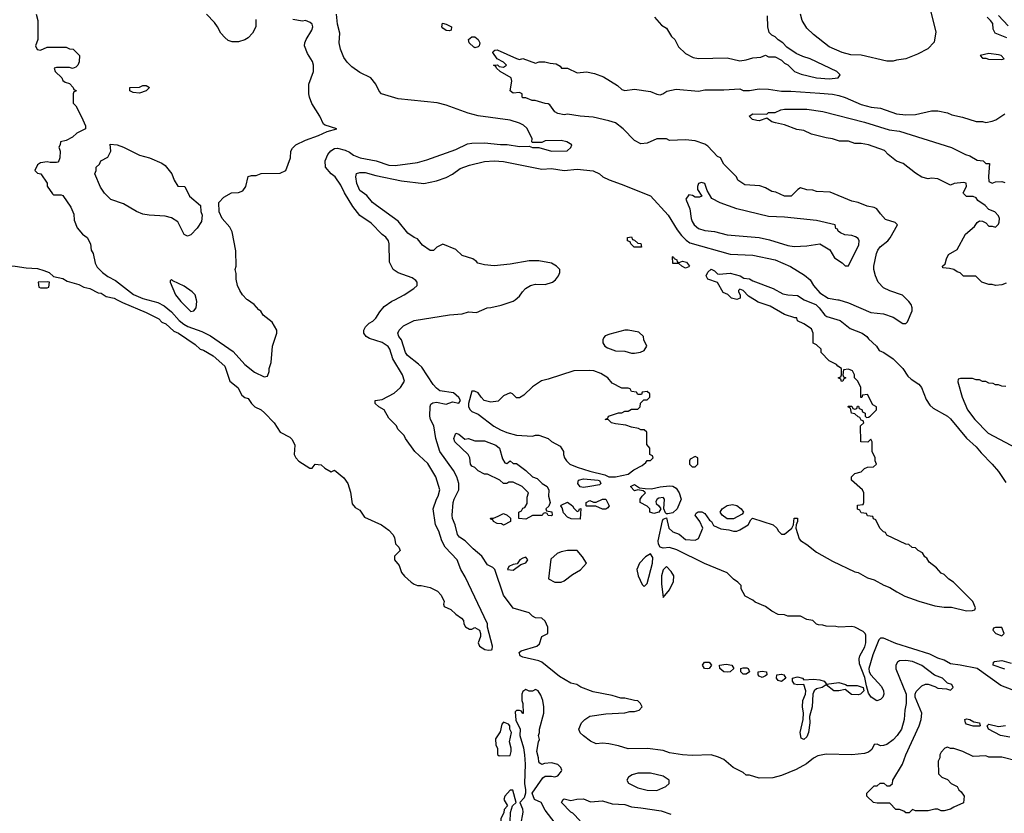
# Model space of a CAD drawing. Header units: inches. Extents: x 2671394 to 2765652, y 830470 to 955458.
# Tile 148 of 256: x 2680859 to 2687026, y 886783 to 891755. Entities that reach past the tile are written whole.
import ezdxf

# ---------------------------------------------------------------- set-up
doc = ezdxf.new("R2010")
doc.units = ezdxf.units.IN
doc.header["$MEASUREMENT"] = 0
doc.layers.add('C6888', color=7, linetype='Continuous')
doc.layers.add('C6889', color=7, linetype='Continuous')

msp = doc.modelspace()

# ---------------------------------------------------------------- linework, layer by layer
at = {"layer": 'C6888', "color": 2}
for points, elevation in [([(2681469.3, 890000), (2681502.3, 889982.3), (2681650, 889920.4), (2681730, 889880.7), (2681750, 889860.7), (2681773.4, 889850), (2681824.4, 889804.4), (2681854, 889790), (2681958.8, 889718.8), (2681990, 889691), (2682010, 889684), (2682070, 889648), (2682143.7, 889583.7), (2682175.5, 889490), (2682226, 889450), (2682250, 889402.8), (2682270, 889386.8), (2682290, 889382), (2682311, 889350), (2682331, 889330), (2682370.4, 889310.4), (2682392.7, 889292.7), (2682453.4, 889230), (2682490, 889170.8), (2682550, 889139.3), (2682564.9, 889124.9), (2682581.3, 889090), (2682578.3, 889030), (2682588.9, 889008.9), (2682608.1, 888988.1), (2682675.5, 888944.5), (2682690, 888944.7), (2682710, 888970.8), (2682746.4, 888966.4), (2682770, 888944.7), (2682810, 888922), (2682830, 888932), (2682890, 888884.7), (2682914, 888850), (2682930, 888794), (2682941, 888721), (2682959.6, 888699.6), (2682990, 888682), (2683018, 888638), (2683124.7, 888590), (2683170, 888556), (2683196, 888530), (2683206, 888510), (2683212, 888472), (2683234, 888450), (2683242, 888430), (2683206, 888394), (2683207.3, 888370), (2683235.5, 888335.5), (2683250, 888290.8), (2683269, 888269), (2683310, 888230.5), (2683330, 888218), (2683350, 888210.6), (2683374, 888210), (2683430, 888197.3), (2683475.2, 888175.2), (2683498.8, 888150), (2683518, 888110), (2683514, 888094), (2683518, 888078), (2683559.8, 888059.8), (2683590, 888031.3), (2683626.4, 888006.4), (2683638, 887990), (2683641, 887970), (2683650.9, 887950.9), (2683676.9, 887936.9), (2683690, 887936), (2683710, 887946), (2683738, 887930), (2683744.7, 887910), (2683744.7, 887890), (2683731, 887850), (2683738, 887830), (2683772, 887810), (2683795.1, 887804.9), (2683813.6, 887806.4), (2683818, 887810), (2683821.2, 887830), (2683788.9, 887948.9), (2683788.7, 887970), (2683650, 888264), (2683622.7, 888310), (2683599, 888370), (2683523.7, 888450), (2683502.7, 888490), (2683484, 888550), (2683464, 888590), (2683449.2, 888690), (2683469.4, 888750), (2683480.7, 888770), (2683489.5, 888810), (2683466, 888890), (2683414.2, 888974.2), (2683334, 889050), (2683275.3, 889130), (2683268, 889150), (2683228, 889190), (2683218, 889210), (2683170, 889258), (2683142, 889310), (2683108, 889330), (2683086, 889350), (2683086, 889370), (2683130, 889374.8), (2683204.1, 889415.9), (2683244, 889450), (2683268.9, 889491.1), (2683257.2, 889530), (2683196, 889630), (2683178, 889690), (2683167.5, 889707.5), (2683130, 889732), (2683050, 889758), (2683028.7, 889770), (2683014, 889790), (2683014, 889810), (2683024, 889830), (2683046.8, 889853.2), (2683070, 889866), (2683090, 889884.7), (2683114.6, 889925.4), (2683142, 889958), (2683190, 889991.3), (2683207.5, 890000)], 18), ([(2681661, 890000), (2681723.4, 889983.4), (2681762.8, 889962.8), (2681810, 889924.9), (2681858, 889870), (2681886.6, 889846.6), (2681911.6, 889831.6), (2682000.3, 889800.3), (2682053.7, 889773.7), (2682195.2, 889675.2), (2682270, 889594), (2682330, 889546.8), (2682390, 889518), (2682410, 889522), (2682422, 889550), (2682422, 889570), (2682433.6, 889606.4), (2682442, 889710), (2682468.7, 889790), (2682468.7, 889810), (2682440.2, 889860.2), (2682383.1, 889903.1), (2682368.4, 889928.4), (2682356.4, 889936.4), (2682328, 889970), (2682284.9, 890000)], 22), ([(2681859.2, 890000), (2681867.3, 889990), (2681930, 889926), (2681950, 889931.3), (2681964, 889950), (2681969, 889990), (2681966.1, 890000)], 26), ([(2687109.1, 887109.1), (2687010, 887134), (2686930, 887135.3), (2686910, 887142), (2686830, 887138), (2686766, 887170), (2686710, 887188), (2686688.4, 887188.4), (2686670, 887198), (2686654, 887190), (2686630, 887166), (2686622, 887150), (2686622, 887130), (2686612, 887110), (2686614, 887030), (2686634, 887010), (2686670, 886994), (2686694, 886970), (2686731.1, 886951.1), (2686742, 886930), (2686756.9, 886916.9), (2686774, 886890), (2686770, 886848), (2686710, 886822), (2686690, 886808.7), (2686650, 886798), (2686630, 886798), (2686610, 886808), (2686590, 886808), (2686550, 886798), (2686470, 886798), (2686450, 886806), (2686430, 886786), (2686410, 886786), (2686396.4, 886796.4), (2686370, 886806), (2686347.3, 886807.3), (2686310, 886846), (2686230, 886846), (2686206, 886850), (2686166, 886890), (2686166, 886910), (2686210, 886954), (2686230, 886954), (2686248.4, 886971.6), (2686271.6, 886971.6), (2686290, 886954), (2686310, 886954), (2686326, 886970), (2686328, 886990), (2686388.9, 887091.1), (2686408.7, 887150), (2686493.2, 887330), (2686505.2, 887370), (2686509, 887410), (2686468, 887510), (2686468, 887530), (2686474.6, 887545.4), (2686510, 887582), (2686531.6, 887591.6), (2686550, 887592), (2686590, 887578), (2686610, 887566), (2686663.6, 887563.6), (2686690, 887554), (2686706, 887570), (2686698, 887590), (2686670, 887598), (2686638, 887630), (2686589, 887649), (2686510, 887709.2), (2686450, 887734.5), (2686410, 887740.9), (2686370, 887737.2), (2686358, 887730), (2686346, 887710), (2686347.5, 887687.5), (2686412, 887530), (2686411.3, 887470), (2686402.8, 887430), (2686398.8, 887370), (2686382.8, 887310), (2686356, 887270), (2686330, 887244), (2686290, 887214), (2686270, 887208), (2686250, 887206), (2686230, 887215.3), (2686210, 887214), (2686196.9, 887183.1), (2686174.8, 887165.2), (2686150, 887157.2), (2686070, 887149.2), (2685910, 887153.2), (2685858, 887142), (2685830, 887129), (2685787.1, 887092.9), (2685722, 887058), (2685630, 887019), (2685575.3, 887004.7), (2685490, 887002), (2685430, 887022), (2685410, 887022), (2685390, 887038), (2685328, 887070), (2685270, 887119), (2685235.5, 887135.5), (2685190, 887149), (2685070, 887145.2), (2685010.7, 887149.3), (2684930, 887162.7), (2684890, 887176), (2684790.7, 887189.3), (2684670, 887186), (2684610, 887205.2), (2684550, 887217.2), (2684510, 887222), (2684470, 887218), (2684434.6, 887234.6), (2684390, 887268), (2684370, 887288), (2684362, 887310), (2684378, 887350), (2684398, 887370), (2684429.3, 887390.7), (2684530, 887406), (2684650, 887411.3), (2684680.2, 887419.8), (2684710, 887421), (2684738, 887430), (2684758, 887450), (2684748, 887470), (2684730, 887488), (2684710, 887488.7), (2684650, 887504), (2684624.7, 887504.7), (2684570, 887521.2), (2684450, 887544), (2684373.6, 887573.6), (2684349.1, 887589.1), (2684310, 887599), (2684240.2, 887640.2), (2684129.2, 887730), (2684110, 887738.7), (2684010, 887760.7), (2683993.2, 887770), (2683987.6, 887790), (2683999.7, 887800.3), (2684098, 887830), (2684114.6, 887845.4), (2684128.9, 887891.1), (2684166, 887910), (2684166, 887950), (2684150, 887986), (2684130, 888006), (2684090, 888008), (2684070, 888018), (2684050, 888038), (2683948.9, 888068.9), (2683889.6, 888149.6), (2683835.3, 888310), (2683822.7, 888322.7), (2683790, 888339), (2683753.5, 888393.5), (2683699.3, 888439.3), (2683650, 888489.3), (2683613.6, 888513.6), (2683600.9, 888530), (2683587, 888590), (2683569.6, 888630), (2683567.3, 888650), (2683574.5, 888730), (2683579.5, 888750), (2683609.2, 888810), (2683609.2, 888850), (2683597, 888890), (2683575.1, 888930), (2683489.7, 889049.7), (2683466, 889130), (2683453.6, 889210), (2683432.3, 889250), (2683427, 889270), (2683429.3, 889330.7), (2683434, 889346), (2683445.6, 889354.4), (2683470, 889358.8), (2683530, 889345.5), (2683570, 889361), (2683610, 889352), (2683619, 889370), (2683610, 889388), (2683576.4, 889416.4), (2683490, 889428.7), (2683470, 889446), (2683448, 889470), (2683377.5, 889577.5), (2683357.6, 889597.6), (2683287.3, 889650), (2683274.5, 889670), (2683249.6, 889749.6), (2683234, 889770), (2683227, 889790), (2683235.3, 889810), (2683263.2, 889836.8), (2683329.5, 889870.5), (2683550, 889906), (2683630, 889911.3), (2683670, 889924.7), (2683720.4, 889919.6), (2683786, 889950), (2683810, 889951.3), (2683873.6, 889966.4), (2683950, 889991.3), (2683961.3, 890000)], 14), ([(2687163.9, 887523.9), (2687004, 887584), (2686856, 887690), (2686750, 887711.8), (2686690, 887718.9), (2686650, 887742.4), (2686610, 887754.7), (2686560.1, 887780.1), (2686346.2, 887846.2), (2686270, 887880.5), (2686250, 887879.6), (2686239.3, 887870), (2686203.4, 887776.6), (2686178.4, 887690), (2686180.4, 887670), (2686190.4, 887650), (2686256.6, 887576.6), (2686270.3, 887550), (2686271.7, 887530), (2686264.4, 887510), (2686250, 887495.6), (2686227.2, 887487.2), (2686192.3, 887510), (2686176.2, 887536.2), (2686162, 887582), (2686153.3, 887633.3), (2686119.6, 887719.6), (2686116.9, 887750), (2686121.1, 887770), (2686153.2, 887826.8), (2686158.7, 887850), (2686158.6, 887898.6), (2686155.3, 887910), (2686142, 887922), (2686090, 887949), (2686070, 887953.2), (2685990, 887948.7), (2685970, 887954), (2685910, 887955.3), (2685890, 887962), (2685863.1, 887963.1), (2685850, 887968), (2685826, 887990), (2685790, 887998), (2685750, 888018), (2685670, 888018), (2685650, 888026), (2685610, 888028), (2685569.1, 888049.1), (2685530, 888078), (2685464.7, 888104.7), (2685450, 888118), (2685403.1, 888143.1), (2685378, 888190), (2685378, 888210), (2685358, 888230), (2685329.3, 888249.3), (2685289.3, 888289.3), (2685147.2, 888347.2), (2684974.3, 888434.3), (2684930, 888448.4), (2684890, 888443), (2684870, 888449.7), (2684859.1, 888470), (2684857.2, 888490), (2684885.4, 888614.6), (2684890, 888624.7), (2684910, 888634), (2684924.4, 888570), (2684950, 888546.4), (2684990, 888530.8), (2685030, 888498), (2685090, 888494.8), (2685110, 888504.7), (2685138, 888570), (2685118, 888610), (2685088.7, 888650), (2685096.4, 888663.6), (2685108.7, 888671.3), (2685131.1, 888671.1), (2685150, 888662), (2685179.6, 888619.6), (2685192, 888610), (2685205.4, 888585.4), (2685250, 888564.7), (2685299.8, 888559.8), (2685330, 888551.3), (2685350, 888551.3), (2685370, 888558), (2685422, 888590), (2685438, 888622), (2685448.4, 888631.6), (2685578, 888590), (2685601, 888570), (2685611.3, 888550), (2685630, 888531.3), (2685650, 888531.3), (2685695.3, 888570), (2685706, 888590), (2685710, 888631), (2685730, 888631.3), (2685730.7, 888610), (2685722, 888590), (2685721, 888570), (2685742, 888502), (2685750, 888491), (2685790, 888466), (2685850, 888418.8), (2685950, 888362.8), (2686090, 888296), (2686110.7, 888290.7), (2686170, 888258), (2686210, 888244.7), (2686271.1, 888211.1), (2686310, 888198), (2686352, 888170), (2686403.5, 888143.5), (2686490, 888111), (2686590, 888082.8), (2686650, 888074.8), (2686694.4, 888074.4), (2686790, 888052), (2686827.3, 888052.7), (2686842, 888058), (2686846, 888070), (2686828, 888110), (2686708, 888230), (2686678, 888250), (2686650, 888278), (2686630, 888288), (2686600.4, 888320.4), (2686556.4, 888356.4), (2686540.4, 888380.4), (2686528, 888390), (2686514.6, 888414.6), (2686486, 888430), (2686470, 888446), (2686448.4, 888448.4), (2686427.3, 888467.3), (2686408.4, 888468.4), (2686290, 888526), (2686282, 888542), (2686270, 888546), (2686246, 888570), (2686222, 888622), (2686207.3, 888627.3), (2686202, 888642), (2686170, 888646), (2686162, 888662), (2686130, 888666), (2686122, 888682), (2686107.3, 888687.3), (2686107.3, 888712.7), (2686142, 888718), (2686146, 888730), (2686146, 888790), (2686138, 888810), (2686068, 888870), (2686068, 888890), (2686090, 888911.3), (2686130, 888922), (2686150, 888942), (2686170, 888952), (2686207.3, 888952.7), (2686226, 888970), (2686218, 888990), (2686218, 889010), (2686198, 889050), (2686198, 889110), (2686190, 889126), (2686172, 889108), (2686128, 889110), (2686126, 889210), (2686146, 889230), (2686142, 889242), (2686130, 889246), (2686122, 889262), (2686110, 889266), (2686090, 889286), (2686068.9, 889288.9), (2686062, 889322), (2686046, 889330), (2686050, 889334), (2686070, 889334), (2686078, 889318), (2686090, 889314), (2686102, 889318), (2686107.3, 889332.7), (2686112.7, 889332.7), (2686118, 889318), (2686132.7, 889312.7), (2686138, 889298), (2686154, 889290), (2686154, 889270), (2686162, 889262), (2686176.4, 889263.6), (2686186, 889270), (2686226, 889310), (2686226, 889330), (2686202, 889342), (2686170, 889406), (2686138, 889402), (2686132.7, 889387.3), (2686127.3, 889387.3), (2686128, 889450), (2686108, 889490), (2686088, 889510), (2686088, 889530), (2686074.6, 889554.6), (2686050, 889566), (2686018, 889562), (2686014, 889530), (2686018, 889518), (2686034, 889510), (2686018, 889502), (2686014, 889490), (2686007.3, 889487.3), (2686002, 889502), (2685986, 889510), (2686002, 889518), (2686006, 889530), (2686006, 889570), (2685983.1, 889583.1), (2685975.3, 889595.3), (2685930, 889618), (2685878, 889670), (2685878, 889690), (2685850, 889718), (2685828.9, 889728.9), (2685828.7, 889790), (2685818, 889818), (2685770, 889849), (2685730, 889868), (2685726, 889886), (2685714, 889886), (2685650, 889908.7), (2685559.5, 889959.5), (2685485.2, 889985.2), (2685461, 890000)], 10), ([(2685771.6, 890000), (2685776.8, 889996.8), (2685844.7, 889970), (2685866, 889950), (2685902.8, 889902.8), (2685914.8, 889894.8), (2685998, 889870), (2686059.6, 889819.6), (2686136, 889790), (2686164.7, 889770), (2686174.8, 889754.8), (2686224.7, 889710), (2686241.4, 889681.4), (2686271.3, 889670), (2686330.3, 889630.3), (2686390.8, 889570), (2686422.4, 889522.4), (2686441.7, 889501.7), (2686490.3, 889470.3), (2686506.8, 889450), (2686536, 889376), (2686559.6, 889339.6), (2686581, 889321), (2686670, 889270.7), (2686690, 889254), (2686790, 889133), (2686850, 889079.1), (2686880.3, 889040.3), (2686950.5, 888970), (2686990, 888924), (2687036.1, 888856.1)], 10), ([(2685982.7, 890000), (2685990, 889998.8), (2686050, 889981), (2686190, 889921), (2686270, 889911.3), (2686330, 889891.3), (2686390, 889852), (2686410, 889852), (2686419, 889861), (2686448, 889930), (2686448.7, 889950), (2686442, 889970), (2686428.7, 889990), (2686418.4, 890000)], 14), ([(2687036.4, 889456.4), (2687010, 889458), (2686990, 889468), (2686970, 889468), (2686956.4, 889476.4), (2686930, 889478), (2686910, 889488), (2686890, 889488), (2686870, 889498), (2686850, 889498), (2686827.3, 889507.3), (2686752.7, 889507.3), (2686738, 889502), (2686734, 889486), (2686762, 889390), (2686796, 889310), (2686841, 889250), (2686924.9, 889164.9), (2687102, 889070)], 14), ([(2687030, 887686.6), (2686955.3, 887710), (2686958, 887730), (2686965.2, 887734.8), (2687010, 887740.5), (2687070, 887723.8)], 6), ([(2684233, 886693), (2684150, 886802), (2684126, 886850), (2684083.7, 886870), (2684069.3, 886910), (2684134.8, 887005.2), (2684150, 887014.8), (2684190, 887016), (2684210, 887011.3), (2684230, 887018), (2684253.2, 887046.8), (2684253.6, 887053.6), (2684248.7, 887070), (2684230, 887088.7), (2684190, 887099), (2684145.4, 887094.6), (2684130, 887088.7), (2684116.4, 887096.4), (2684110, 887106), (2684109.2, 887130), (2684099, 887170), (2684109.1, 887230.9), (2684115.3, 887244.7), (2684109, 887270), (2684115.3, 887290), (2684115.3, 887310), (2684142, 887410), (2684142, 887450), (2684135.3, 887490), (2684123.1, 887523.1), (2684106, 887550), (2684090, 887558), (2684070, 887548), (2684050, 887548), (2684030, 887558), (2684010, 887546), (2684004.7, 887530), (2684004.7, 887490), (2684011.3, 887470), (2684011.6, 887408.4), (2684007.3, 887407.3), (2684002, 887422), (2683990, 887426), (2683970, 887426), (2683962, 887418), (2683965.4, 887365.4), (2683994, 887310), (2683991.3, 887270), (2684014, 887194), (2684020.7, 887150), (2684024, 887090), (2684021.3, 886970), (2684027.2, 886930), (2684027.2, 886910), (2684019.3, 886880.7), (2683991.3, 886850), (2684007.7, 886810), (2684010.4, 886790), (2683996.5, 886710)], 18), ([(2687060.9, 887260.9), (2687002, 887270), (2686928, 887310), (2686918, 887330), (2686930, 887342), (2686990, 887326.8), (2687033.3, 887333.3)], 10), ([(2684370, 886735.3), (2684324, 886784), (2684310, 886789), (2684253.2, 886850), (2684262, 886870), (2684270, 886873.4), (2684310, 886862.8), (2684347.6, 886872.4), (2684390, 886872.7), (2684433.7, 886853.7), (2684510, 886860.3), (2684570, 886843.1), (2684650, 886838), (2684690, 886822.6), (2684750, 886817.7), (2684877.8, 886797.8), (2684936.5, 886776.5)], 14)]:
    msp.add_lwpolyline(points, dxfattribs=dict(at, elevation=elevation))
for points, elevation in [([(2684670, 889809), (2684648.9, 889808.9), (2684554.4, 889785.6), (2684526.4, 889773.6), (2684516.9, 889763.1), (2684511.3, 889750), (2684511.3, 889730), (2684524.7, 889710), (2684539.8, 889699.8), (2684590, 889680.7), (2684650, 889678), (2684690, 889666), (2684710, 889666), (2684747.3, 889672.7), (2684770, 889682), (2684786, 889710), (2684768.4, 889748.4), (2684766, 889770), (2684736.4, 889796.4)], 14), ([(2684430, 889557.2), (2684330, 889554), (2684170, 889502), (2684127.1, 889492.9), (2684070, 889455.3), (2684016.9, 889403.1), (2683990, 889386), (2683970, 889386), (2683946, 889410), (2683930, 889418), (2683890, 889398), (2683855.3, 889364.7), (2683810, 889358), (2683769.1, 889369.1), (2683748.9, 889388.9), (2683730, 889418), (2683707.3, 889427.3), (2683690, 889428), (2683671, 889350), (2683671, 889330), (2683681, 889310), (2683690, 889301), (2683730, 889282.8), (2683828.6, 889208.6), (2683870, 889184.9), (2683910, 889168), (2683970, 889150.8), (2684070, 889144.7), (2684090, 889152), (2684110, 889152), (2684170, 889131.3), (2684190, 889111.3), (2684243.6, 889083.6), (2684264.7, 889050), (2684264.7, 889030), (2684271.3, 889010), (2684284.7, 888990), (2684304.7, 888970), (2684350, 888951), (2684430, 888926), (2684524.2, 888904.2), (2684550, 888890.6), (2684590, 888890.7), (2684670, 888907.7), (2684706, 888934), (2684758, 888962), (2684780.4, 888979.6), (2684790, 888994), (2684810, 888994), (2684826, 889010), (2684822, 889022), (2684806, 889030), (2684806, 889070), (2684787.3, 889092.7), (2684786, 889170), (2684770, 889186), (2684750, 889186), (2684734.6, 889194.6), (2684690, 889202), (2684654.6, 889214.6), (2684590, 889222), (2684566, 889230), (2684547.3, 889247.3), (2684526, 889250), (2684542, 889258), (2684546, 889270), (2684610, 889291.3), (2684630, 889292), (2684650, 889302), (2684670, 889302), (2684690, 889314), (2684730, 889314), (2684746, 889330), (2684747.3, 889352.7), (2684767.3, 889372.7), (2684790, 889374), (2684806, 889390), (2684806, 889410), (2684790, 889426), (2684758, 889422), (2684752.7, 889407.3), (2684730, 889406), (2684722, 889422), (2684690, 889426), (2684682, 889442), (2684670, 889446), (2684630, 889446), (2684570, 889478), (2684542, 889510), (2684498.9, 889538.9), (2684454.8, 889554.8)], 14), ([(2683647.7, 889127.7), (2683670, 889130.7), (2683710, 889116), (2683770, 889116.3), (2683842, 889090), (2683864.7, 889070), (2683883.6, 889003.6), (2683898, 888978), (2683910, 888974), (2683930, 888992), (2683950, 888974), (2683970, 888974), (2684030, 888931.3), (2684070, 888891.3), (2684099.8, 888879.8), (2684132, 888850), (2684162, 888830), (2684172.7, 888807.3), (2684172, 888770), (2684182, 888730), (2684172.7, 888707.3), (2684154, 888690), (2684158, 888678), (2684192, 888672), (2684194, 888650), (2684190, 888646), (2684168.4, 888648.4), (2684162, 888662), (2684150, 888666), (2684138, 888662), (2684131.6, 888648.4), (2684070, 888648), (2684030, 888626), (2683986, 888630), (2683986, 888670), (2684002, 888678), (2684010, 888694), (2684022, 888698), (2684036.4, 888723.6), (2684036.4, 888763.6), (2684046, 888790), (2684006, 888830), (2683950, 888858), (2683923.6, 888856.4), (2683910, 888848), (2683890, 888848), (2683866, 888870), (2683790, 888908), (2683770, 888908), (2683730, 888928.7), (2683710, 888948.7), (2683690, 888958), (2683682, 888970), (2683678, 889010), (2683668, 889030), (2683585.2, 889110), (2683577.2, 889130), (2683590, 889164.7), (2683610, 889158)], 10), ([(2685090, 889018), (2685058, 889002), (2685054, 888990), (2685054, 888970), (2685070, 888954), (2685090, 888954), (2685106, 888970), (2685106, 889010)], 14), ([(2684390, 888824), (2684370, 888828.7), (2684355.1, 888850), (2684359, 888870), (2684390, 888878), (2684482, 888870), (2684490, 888866.8), (2684499.3, 888850), (2684490, 888840.7), (2684430, 888829.2)], 10), ([(2684815.3, 888815.3), (2684870, 888828), (2684930, 888833.4), (2684950, 888831.8), (2684970, 888820.4), (2684990.5, 888790), (2685002, 888750), (2684978, 888690), (2684950, 888666), (2684918, 888658), (2684910, 888658), (2684904.7, 888664.7), (2684893.2, 888690), (2684898, 888750), (2684890, 888761.2), (2684862.8, 888757.2), (2684852, 888750), (2684843.6, 888736.4), (2684844.7, 888724.7), (2684862, 888710), (2684874, 888690), (2684862, 888670), (2684830, 888662), (2684806, 888670), (2684806, 888690), (2684790, 888706), (2684746, 888730), (2684746, 888750), (2684758, 888770), (2684778, 888790), (2684775.3, 888795.3), (2684763.1, 888803.1), (2684730, 888809.2), (2684710, 888802.7), (2684684, 888830), (2684710, 888842), (2684742, 888822), (2684776.9, 888816.9)], 10), ([(2684350, 888674), (2684362, 888678), (2684366, 888690), (2684372.7, 888692.7), (2684370, 888626), (2684312.7, 888627.3), (2684290, 888638), (2684264.7, 888664.7), (2684256.4, 888696.4), (2684248.4, 888708.4), (2684250, 888714), (2684290, 888732), (2684322, 888710), (2684330, 888694)], 10), ([(2684508.4, 888688.4), (2684467.3, 888707.3), (2684410, 888706), (2684406, 888710), (2684406, 888730), (2684430, 888742), (2684452.7, 888732.7), (2684470, 888732), (2684510, 888751.3), (2684530, 888751), (2684552, 888710), (2684543.6, 888696.4), (2684530, 888688.7)], 10), ([(2685330, 888628), (2685290, 888628.7), (2685258, 888650), (2685246, 888670), (2685258, 888690), (2685289.2, 888710.8), (2685322.7, 888717.3), (2685350, 888710.7), (2685378, 888690), (2685392, 888670), (2685383.6, 888656.4)], 10), ([(2683890, 888588), (2683876.4, 888596.4), (2683850, 888598), (2683826, 888610), (2683822, 888622), (2683810, 888626), (2683808.7, 888631.3), (2683827.3, 888632.7), (2683856.4, 888643.6), (2683890, 888662), (2683911.6, 888651.6), (2683932.7, 888632.7), (2683934, 888610)], 10), ([(2684290, 888429), (2684250, 888421.2), (2684224.7, 888410), (2684184.9, 888375.1), (2684172, 888252), (2684211, 888231), (2684250, 888230.8), (2684270, 888238.8), (2684321.2, 888278.8), (2684372.5, 888307.5), (2684408.7, 888350), (2684384, 888390), (2684350, 888428.7)], 14), ([(2684810, 888408.7), (2684778, 888390), (2684741, 888350), (2684724.7, 888310), (2684732, 888270), (2684756.9, 888216.9), (2684770, 888204.7), (2684790, 888222.8), (2684822, 888350), (2684825.2, 888385.2)], 14), ([(2684030, 888388), (2684010, 888382), (2683992, 888370), (2683974, 888346), (2683950, 888342), (2683922, 888330), (2683914, 888310), (2683950, 888306.8), (2683998, 888342), (2684030, 888352), (2684042, 888370)], 14), ([(2684910, 888329), (2684890, 888309), (2684878.7, 888270), (2684879.5, 888220.5), (2684890, 888134), (2684930, 888182), (2684954.6, 888234.6), (2684955.3, 888270), (2684938.6, 888298.6)], 14), ([(2687010, 887946), (2686970, 887946), (2686958, 887942), (2686954, 887930), (2686974, 887910), (2687010, 887894), (2687026, 887910)], 10), ([(2685170, 887687.3), (2685148.7, 887690), (2685135.3, 887710), (2685148, 887730), (2685178, 887730), (2685192, 887710), (2685178, 887690)], 10), ([(2685290, 887666.3), (2685268.7, 887670), (2685244, 887690), (2685242, 887710), (2685283, 887717), (2685318.8, 887710), (2685332, 887690), (2685310, 887669.6)], 10), ([(2685410, 887654), (2685390, 887655.3), (2685375.3, 887670), (2685375.3, 887690), (2685390, 887694.9), (2685413.7, 887693.7), (2685421, 887690), (2685430, 887668.7)], 10), ([(2685510, 887634), (2685490, 887642), (2685484, 887650), (2685484, 887670), (2685510, 887674), (2685536, 887670), (2685538, 887650), (2685530, 887644)], 10), ([(2685630, 887609.6), (2685610, 887615.3), (2685599, 887630), (2685602, 887650), (2685630, 887653.7), (2685644.7, 887650), (2685658, 887630)], 10), ([(2685770, 887618), (2685830, 887623.1), (2685870, 887619.3), (2685898, 887610), (2685911.6, 887591.6), (2685990, 887601.6), (2686030.6, 887590.6), (2686042.8, 887582.8), (2686103.9, 887583.9), (2686141, 887570), (2686146, 887550), (2686124.7, 887530), (2686110, 887526), (2686068.1, 887528.1), (2686030, 887558), (2685990.4, 887549.6), (2685958, 887550), (2685910, 887588), (2685884.7, 887570), (2685850, 887563), (2685834.4, 887550), (2685826.8, 887530), (2685823.6, 887450), (2685806, 887390), (2685807.3, 887350), (2685798.9, 887290), (2685790, 887262.7), (2685770, 887245.2), (2685752.7, 887252.7), (2685746.9, 887290), (2685766.3, 887370), (2685767.8, 887410), (2685761, 887450), (2685763.1, 887490), (2685780.7, 887530), (2685782.4, 887550), (2685770, 887589.2), (2685730, 887587.8), (2685712.9, 887592.9), (2685699, 887610), (2685699, 887630), (2685730, 887637), (2685761, 887630)], 10), ([(2686870, 887328.7), (2686831, 887329), (2686790, 887342), (2686782, 887350), (2686778, 887370), (2686790, 887374), (2686810, 887370.7), (2686835.3, 887355.3), (2686870.7, 887350.7), (2686874, 887330)], 10), ([(2683890, 887354), (2683878, 887342), (2683867.3, 887292.7), (2683838.8, 887250), (2683841, 887210), (2683851.3, 887190), (2683852, 887152), (2683862, 887142), (2683930, 887146), (2683937.2, 887170), (2683937.2, 887190), (2683926.6, 887230), (2683939, 887290), (2683928.7, 887310), (2683928, 887330), (2683920.4, 887340.4)], 18), ([(2684810, 887035.3), (2684730, 887034), (2684695.3, 887024.7), (2684672, 887010), (2684662, 886990), (2684671.6, 886971.6), (2684730, 886942.8), (2684790, 886926.8), (2684850, 886926), (2684906, 886950), (2684926, 886970), (2684926, 886990), (2684890, 887015.3)], 18), ([(2683930, 886928.7), (2683898, 886890), (2683892, 886870), (2683914, 886830), (2683892.7, 886807.3), (2683891.6, 886788.4), (2683872.7, 886747.3), (2683872, 886730), (2683894.4, 886674.4), (2683910, 886662.8), (2683930, 886664.9), (2683936, 886670), (2683938.4, 886690), (2683931.2, 886730), (2683932, 886788), (2683946, 886830), (2683968, 886850), (2683948.4, 886928.4)], 18)]:
    msp.add_lwpolyline(points, close=True, dxfattribs=dict(at, elevation=elevation))
at = {"layer": 'C6889', "color": 2}
for points, elevation in [([(2686562.8, 891810), (2686598, 891678), (2686586.4, 891613.6), (2686547.1, 891572.9), (2686482, 891538), (2686410, 891509), (2686350, 891502), (2686330, 891495.3), (2686290, 891495.3), (2686130, 891533.2), (2686065.4, 891534.6), (2686010, 891549.2), (2685930, 891584), (2685830, 891662), (2685790, 891702), (2685759, 891750), (2685748.7, 891790)], 14), ([(2680962, 891790), (2680972, 891750), (2680972, 891630), (2680958, 891590), (2680967.5, 891567.5), (2680990, 891564.7), (2681030, 891582), (2681150, 891582), (2681170, 891572), (2681194, 891570), (2681234, 891530), (2681232, 891490), (2681222, 891470), (2681210, 891458), (2681190, 891448.7), (2681170, 891455.3), (2681090, 891455.3), (2681074, 891450), (2681082, 891430), (2681122, 891390), (2681130, 891374), (2681143.6, 891363.6), (2681170, 891354), (2681194, 891330), (2681198, 891318), (2681211.6, 891311.6), (2681210, 891306), (2681198, 891302), (2681194, 891290), (2681192.7, 891232.7), (2681210, 891214), (2681246.4, 891146.4), (2681271, 891090), (2681271.3, 891070), (2681216, 891044), (2681190, 891018), (2681150, 890998), (2681114, 890990), (2681112, 890970), (2681104.7, 890955.3), (2681111.3, 890930), (2681110.9, 890889.1), (2681104.7, 890870), (2681097.3, 890862.7), (2681090, 890859), (2681050, 890859), (2681030, 890864), (2680990, 890858), (2680970, 890846), (2680954, 890810), (2680970, 890794), (2680992, 890790), (2681030.7, 890730.7), (2681031.3, 890711.3), (2681063.5, 890663.5), (2681070, 890658), (2681118, 890658), (2681130, 890654), (2681179.8, 890579.8), (2681196.9, 890536.9), (2681199.6, 890499.6), (2681218, 890450), (2681252, 890410), (2681282, 890390), (2681302, 890350), (2681306, 890310), (2681318, 890290), (2681331.3, 890230), (2681344.5, 890204.5), (2681378, 890170), (2681410, 890146), (2681459.8, 890119.8), (2681572.5, 890032.5), (2681630, 890008.2), (2681661, 890000)], 22), ([(2682336.9, 891756.9), (2682338, 891710), (2682318, 891670), (2682290, 891642), (2682270, 891629), (2682230, 891615.3), (2682190, 891615.3), (2682164.7, 891624.7), (2682143.1, 891643.1), (2682118, 891670), (2682098, 891710), (2682078, 891738), (2682028, 891790)], 22), ([(2682284.9, 890000), (2682282, 890002), (2682255.3, 890030), (2682238, 890058), (2682224, 890090), (2682215.3, 890130), (2682214.6, 890165.4), (2682208.7, 890190), (2682214, 890210), (2682213.6, 890306.4), (2682190, 890426), (2682175.5, 890455.5), (2682128, 890510), (2682108, 890550), (2682106, 890610), (2682136.4, 890643.6), (2682186, 890670), (2682230, 890671.3), (2682256.5, 890683.5), (2682275.3, 890710), (2682290, 890771.3), (2682310, 890778), (2682340.4, 890779.6), (2682371.6, 890791.6), (2682490, 890794), (2682526, 890810), (2682555.3, 890890), (2682558, 890930), (2682568, 890950), (2682588.7, 890970), (2682650, 891000.7), (2682730, 891028.2), (2682785.6, 891054.4), (2682846, 891070), (2682773.2, 891093.2), (2682761.2, 891101.2), (2682739, 891150), (2682689.5, 891229.5), (2682673.2, 891270), (2682669.1, 891290.9), (2682669.1, 891350.9), (2682699, 891430), (2682699, 891470), (2682692.9, 891492.9), (2682662, 891542), (2682642, 891590), (2682644, 891610), (2682653.2, 891630), (2682688.7, 891690), (2682694, 891710), (2682690, 891726), (2682678, 891738), (2682650, 891749), (2682630, 891745.2), (2682570, 891755.3)], 22), ([(2683207.5, 890000), (2683268, 890030), (2683328, 890070), (2683348, 890090), (2683348, 890110), (2683340.4, 890120.4), (2683316.5, 890136.5), (2683230, 890168.7), (2683198, 890190), (2683174.6, 890234.6), (2683173.2, 890350), (2683169, 890370), (2683152.1, 890392.1), (2683129.5, 890409.5), (2683060.2, 890480.2), (2682990, 890529), (2682944.5, 890584.5), (2682892.7, 890670), (2682870, 890718), (2682835.3, 890770), (2682809.3, 890789.3), (2682774, 890830), (2682773.2, 890870), (2682789.2, 890910), (2682807.5, 890932.5), (2682830, 890947.3), (2682850, 890950.7), (2682896.8, 890936.8), (2682924.5, 890924.5), (2682950, 890906), (2682992, 890890), (2683092, 890870), (2683170, 890843.8), (2683210, 890842), (2683350, 890860.7), (2683410, 890877.3), (2683590, 890942), (2683663.3, 890976.7), (2683690, 890982), (2683770, 890983.8), (2683870, 890972.7), (2683912.5, 890972.5), (2683990, 890960.5), (2684050, 890962), (2684070, 890954), (2684110, 890954), (2684190, 890931.3), (2684287.3, 890932.7), (2684310, 890954), (2684318, 890970), (2684286, 890990), (2684250, 890997.2), (2684150, 890995.3), (2684130, 890986), (2684070, 890986), (2684066, 890990), (2684068, 891010), (2684034.5, 891074.5), (2684013.8, 891093.8), (2683990, 891106), (2683930, 891126), (2683730, 891152.7), (2683668, 891170), (2683530, 891219), (2683473.6, 891233.6), (2683230, 891259), (2683126, 891290), (2683110, 891306), (2683088.7, 891350), (2683058, 891390), (2682990, 891424), (2682940.2, 891460.2), (2682910, 891488.7), (2682890, 891518), (2682869, 891570), (2682859, 891610), (2682864, 891670), (2682850, 891726), (2682842.7, 891790)], 18), ([(2684834, 891770), (2684879.6, 891719.6), (2684910, 891702), (2684942, 891650), (2684962, 891630), (2684985.4, 891585.4), (2685030, 891542), (2685078, 891518), (2685111.1, 891511.1), (2685290, 891516), (2685370, 891496), (2685410, 891502.8), (2685450, 891516), (2685500.4, 891519.6), (2685530, 891532), (2685550, 891522), (2685590, 891522), (2685630, 891502), (2685650, 891482), (2685671.1, 891471.1), (2685712, 891430), (2685753.7, 891413.7), (2685850, 891390.7), (2685930, 891384), (2685986, 891390), (2685998, 891410), (2685978, 891430), (2685810, 891509.2), (2685763.2, 891523.2), (2685722.7, 891542.7), (2685663.1, 891583.1), (2685638, 891610), (2685608.9, 891628.9), (2685590, 891648), (2685570, 891658), (2685554, 891674), (2685544, 891710), (2685542, 891778)], 18), ([(2687041.6, 891641.6), (2686968, 891670), (2686955.3, 891695.3), (2686953.2, 891730), (2686939.3, 891750), (2686919.5, 891770)], 14), ([(2687050, 891716.3), (2686990, 891780.4)], 10), ([(2686418.4, 890000), (2686388.9, 890028.9), (2686310, 890055.3), (2686270, 890075.3), (2686235.3, 890110), (2686219, 890150), (2686209.3, 890190), (2686209.3, 890210), (2686225.2, 890290), (2686233.2, 890310), (2686247.5, 890332.5), (2686297.2, 890370), (2686311.9, 890388.1), (2686358, 890470), (2686343.1, 890483.1), (2686282.7, 890502.7), (2686250, 890538), (2686228, 890570), (2686210, 890579), (2686166.3, 890586.3), (2686110, 890609.3), (2686070, 890617.2), (2685934.6, 890674.6), (2685850, 890678), (2685827.3, 890687.3), (2685790, 890688), (2685750, 890702), (2685732, 890690), (2685690.9, 890649.1), (2685650, 890649), (2685594.6, 890674.6), (2685570, 890678), (2685530, 890702), (2685494.6, 890714.6), (2685400.4, 890720.4), (2685358, 890750), (2685348, 890770), (2685269.1, 890849.1), (2685248.4, 890888.4), (2685230, 890898), (2685170, 890962), (2685150, 890975.3), (2685090, 890995.3), (2685030, 891002), (2684930, 890998), (2684910, 891008), (2684850, 891008), (2684790, 890982), (2684750, 890978), (2684710, 890998), (2684638, 891070), (2684590, 891108.7), (2684550, 891122), (2684450, 891144), (2684369.3, 891149.3), (2684290, 891162), (2684270, 891158), (2684230, 891168), (2684210, 891178), (2684180.4, 891220.4), (2684170, 891228), (2684150, 891228.7), (2684088.4, 891248.4), (2684068.9, 891248.9), (2684030, 891266), (2684010, 891266), (2684006, 891270), (2684006, 891290), (2683990, 891298), (2683950, 891295.3), (2683930, 891308), (2683942, 891370), (2683938, 891390), (2683869.1, 891429.1), (2683846, 891450), (2683842, 891462), (2683826, 891470), (2683852, 891472), (2683862, 891462), (2683890, 891458), (2683908, 891470), (2683890, 891488), (2683849, 891509), (2683822, 891550), (2683824.7, 891555.3), (2683835.3, 891564.7), (2683850, 891566), (2683970, 891511), (2683990, 891506), (2684010, 891512), (2684090, 891482), (2684111.6, 891491.6), (2684148.4, 891491.6), (2684182, 891482), (2684218.8, 891478.8), (2684243.6, 891463.6), (2684252, 891452), (2684290, 891451), (2684350, 891422), (2684410, 891427.3), (2684458.5, 891418.5), (2684515.9, 891395.9), (2684602.4, 891342.4), (2684630, 891316.3), (2684650, 891310.4), (2684710, 891318.8), (2684810, 891305.5), (2684850, 891288), (2684870, 891284.9), (2684888, 891290), (2684912.9, 891307.1), (2684970, 891318.8), (2685110, 891306.8), (2685150, 891314.8), (2685270, 891314.8), (2685370, 891321), (2685390, 891311.3), (2685430, 891311), (2685490, 891320.7), (2685550, 891318.8), (2685630, 891307.3), (2685690, 891307.3), (2685870, 891294.9), (2685950, 891287.7), (2685990, 891279.1), (2686030, 891267.7), (2686130, 891223), (2686192.5, 891207.5), (2686250, 891200.7), (2686350, 891165.5), (2686410, 891159.3), (2686470, 891160.5), (2686570, 891182.8), (2686610, 891182.8), (2686670, 891170.8), (2686698, 891158), (2686763.5, 891143.5), (2686850, 891116), (2686890, 891116), (2686910, 891111.3), (2686950, 891118), (2686973.6, 891126.4), (2687030, 891164.7)], 14), ([(2687036.9, 890103.1), (2687010, 890094), (2686970, 890089), (2686950, 890095.3), (2686930, 890095.3), (2686886, 890110), (2686847.3, 890147.3), (2686770, 890148), (2686749, 890169), (2686730, 890175.3), (2686710, 890189), (2686683.6, 890196.4), (2686640.4, 890200.4), (2686638, 890210), (2686655.3, 890224.7), (2686663.1, 890256.9), (2686676.4, 890283.6), (2686730, 890314), (2686782, 890410), (2686840.4, 890459.6), (2686856.4, 890483.6), (2686870, 890494), (2686890, 890492), (2686910, 890482), (2686930, 890462), (2686950, 890462), (2686970, 890454), (2686990, 890474), (2686994.6, 890485.4), (2686995.3, 890510), (2686990, 890526), (2686966, 890550), (2686930, 890566), (2686906, 890590), (2686861.2, 890621.2), (2686850, 890638), (2686830, 890648), (2686790, 890646), (2686770, 890666), (2686768, 890670), (2686788.7, 890710), (2686788, 890730), (2686770, 890734.5), (2686711.3, 890728.7), (2686690, 890718), (2686610, 890757.2), (2686570, 890762), (2686550, 890758), (2686510, 890769), (2686470, 890794), (2686393.6, 890853.6), (2686350, 890868.7), (2686298, 890910), (2686274.8, 890934.8), (2686175.3, 890970), (2686130, 890978.4), (2686090, 890979), (2686050, 890993.2), (2685994.6, 890994.6), (2685950, 891009), (2685910, 891014), (2685818, 891038), (2685770, 891061.2), (2685726.6, 891066.6), (2685650, 891095.3), (2685592, 891108), (2685570, 891115.3), (2685538, 891138), (2685490, 891122), (2685476.9, 891123.1), (2685448, 891130), (2685428, 891150), (2685450, 891164.7), (2685538, 891162), (2685550, 891174), (2685590, 891174), (2685626, 891190), (2685650, 891194), (2685790, 891193.4), (2685890, 891178.8), (2686150, 891113.4), (2686305.2, 891065.2), (2686370, 891056.3), (2686694.4, 890954.4), (2686782, 890910), (2686810, 890901), (2686855.3, 890875.3), (2686894, 890870), (2686910, 890854), (2686934, 890854), (2686927.3, 890772.7), (2686930, 890742), (2686950, 890731.3), (2686970, 890738), (2687010, 890742), (2687030, 890734)], 10), ([(2683961.3, 890000), (2683990, 890022), (2684008, 890050), (2684028, 890070), (2684058, 890090), (2684090, 890098.8), (2684150, 890096), (2684195.3, 890110), (2684214.8, 890125.2), (2684234, 890150), (2684242, 890170), (2684242, 890190), (2684222, 890210), (2684190, 890229.2), (2684110, 890243.7), (2684050, 890243.7), (2683930, 890222.7), (2683830, 890212.7), (2683770, 890219.3), (2683728, 890230), (2683720.4, 890240.4), (2683696.4, 890256.4), (2683630, 890277.2), (2683590, 890316), (2683510, 890349), (2683472, 890330), (2683450, 890308), (2683430, 890308.7), (2683382, 890342), (2683350, 890382), (2683330, 890389.2), (2683290, 890418), (2683230, 890492.3), (2683093.2, 890590), (2683069.3, 890610), (2683034, 890654), (2682990, 890685.2), (2682970, 890728), (2682964, 890770), (2682969.4, 890790.6), (2682990, 890797.3), (2683022, 890798), (2683090, 890778.4), (2683250, 890744.4), (2683390, 890728.7), (2683470, 890744.9), (2683530, 890766), (2683570, 890787.3), (2683618, 890822), (2683676, 890844), (2683770, 890866), (2683830, 890870.8), (2683890, 890866.8), (2684130, 890819.1), (2684190, 890823), (2684270, 890810.8), (2684350, 890818.8), (2684450, 890806.8), (2684491.3, 890790), (2684510.7, 890770.7), (2684550.5, 890750.5), (2684625.2, 890725.2), (2684810, 890651.3), (2684921, 890530), (2684977.5, 890437.5), (2685003.4, 890403.4), (2685033, 890373), (2685056.8, 890356.8), (2685310, 890284.9), (2685450, 890278.8), (2685590, 890250.8), (2685687.5, 890207.5), (2685773.7, 890153.7), (2685810, 890124.7), (2685831.3, 890090), (2685870, 890042.8), (2685922, 890010), (2685982.7, 890000)], 14), ([(2680000, 890221.6), (2680050, 890230.2), (2680150, 890228), (2680310, 890238.4), (2680410, 890238), (2680530.2, 890230.2), (2680630, 890210.5), (2680725.4, 890214.6), (2680830.5, 890210.5), (2680899.3, 890199.3), (2680970, 890195.8), (2681010, 890184.4), (2681042.8, 890170), (2681070, 890146), (2681130, 890133), (2681157.1, 890117.1), (2681230, 890096.4), (2681259.9, 890079.9), (2681298, 890070), (2681350, 890043), (2681370, 890040.4), (2681401.1, 890021.1), (2681450.2, 890010.2), (2681469.3, 890000)], 18), ([(2685461, 890000), (2685423.1, 890023.1), (2685390, 890058), (2685370, 890066), (2685362, 890058), (2685362, 890050), (2685372, 890032), (2685372, 890010), (2685350, 890002), (2685318, 890010), (2685293.6, 890033.6), (2685265.6, 890045.6), (2685228.7, 890108.7), (2685170, 890128.7), (2685158, 890150), (2685170, 890174), (2685190, 890191.3), (2685210, 890182), (2685230, 890162), (2685239.6, 890159.6), (2685310, 890166), (2685372, 890150), (2685395.3, 890135.3), (2685430.4, 890130.4), (2685450, 890118.8), (2685578, 890070), (2685638, 890038), (2685670.7, 890030.7), (2685730, 890026), (2685771.6, 890000)], 10), ([(2681966.1, 890000), (2681957.2, 890030), (2681939, 890050), (2681890, 890086), (2681818, 890118), (2681810, 890126), (2681802, 890118), (2681802, 890110), (2681834.8, 890030), (2681859.2, 890000)], 26)]:
    msp.add_lwpolyline(points, dxfattribs=dict(at, elevation=elevation))
for points, elevation in [([(2683550, 891684.5), (2683530, 891687.6), (2683510, 891700.9), (2683503.6, 891710), (2683508, 891732), (2683530, 891727.3), (2683562.8, 891710), (2683561, 891690)], 14), ([(2683710, 891579.3), (2683702.9, 891582.9), (2683673.2, 891610), (2683669.3, 891630.7), (2683690, 891646.8), (2683710, 891646.8), (2683719.9, 891639.9), (2683730.8, 891630), (2683740.7, 891610), (2683736, 891590), (2683730, 891584)], 14), ([(2686930, 891542), (2686874, 891530), (2686890, 891514), (2686910, 891514), (2686926.4, 891506.4), (2687010, 891504.7), (2687026, 891510), (2687006, 891530), (2686990, 891534)], 18), ([(2681610, 891295.3), (2681570, 891298), (2681548, 891310), (2681548, 891330), (2681608.4, 891331.6), (2681630, 891342), (2681650, 891342), (2681672, 891330), (2681650, 891309.2)], 22), ([(2681910, 890398), (2681890, 890408), (2681850, 890488), (2681810, 890514), (2681770, 890524), (2681670, 890529.2), (2681630, 890537.2), (2681590, 890554), (2681510, 890602), (2681429.1, 890629.1), (2681390, 890668), (2681365.6, 890705.6), (2681328.7, 890790), (2681338, 890810), (2681338, 890830), (2681358, 890850), (2681368, 890870), (2681410, 890894), (2681428.7, 890930), (2681426, 890974), (2681470, 890971), (2681510, 890956), (2681610, 890906), (2681672, 890890), (2681750, 890854.8), (2681770, 890841), (2681811.3, 890790), (2681826, 890750), (2681850, 890712), (2681894, 890710), (2681922, 890650), (2681991.6, 890591.6), (2681992.7, 890552.7), (2682002, 890530), (2681998, 890490), (2681970, 890448), (2681930, 890406)], 22), ([(2685130, 890735.3), (2685111.3, 890728.7), (2685104.7, 890710), (2685104.7, 890690), (2685131, 890649), (2685116.9, 890643.1), (2685090, 890642), (2685074, 890654), (2685050, 890658), (2685032, 890630), (2685056, 890570), (2685064, 890510), (2685070.8, 890490), (2685082.8, 890470), (2685110, 890447.3), (2685150, 890434), (2685210, 890427.3), (2685290, 890407.3), (2685490, 890390.4), (2685555.6, 890375.6), (2685670, 890339.1), (2685710, 890333.4), (2685790, 890338.8), (2685870, 890350.7), (2685932.7, 890312.7), (2685962.8, 890262.8), (2686011.1, 890231.1), (2686030, 890212), (2686050, 890212), (2686115.9, 890344.1), (2686118, 890370), (2686110, 890384), (2686094.9, 890394.9), (2686070, 890402.9), (2686027.2, 890407.2), (2686000.2, 890420.2), (2685986, 890430), (2685982, 890442), (2685970, 890446), (2685966, 890470), (2685850, 890496), (2685650, 890517), (2685550, 890520.7), (2685349.7, 890569.7), (2685247.2, 890607.2), (2685194.8, 890634.8), (2685165.2, 890685.2), (2685150, 890728)], 18), ([(2684750, 890328.7), (2684708, 890330), (2684686, 890350), (2684682, 890362), (2684666, 890370), (2684666, 890390), (2684690, 890394), (2684698, 890378), (2684710, 890374), (2684730, 890354), (2684750, 890352), (2684754, 890330)], 10), ([(2684990, 890234), (2685010, 890242), (2685035.3, 890235.3), (2685054, 890210), (2685050, 890206), (2685030, 890198), (2685006, 890210), (2684987.3, 890227.3), (2684950, 890228), (2684948, 890270), (2684951.6, 890271.6), (2684958, 890258), (2684974, 890250), (2684978, 890238)], 10), ([(2681030, 890113.2), (2680974, 890110), (2680978, 890078), (2680990, 890074), (2681030, 890074), (2681042, 890078), (2681046, 890110)], 18)]:
    msp.add_lwpolyline(points, close=True, dxfattribs=dict(at, elevation=elevation))

doc.saveas('drawing.dxf')
